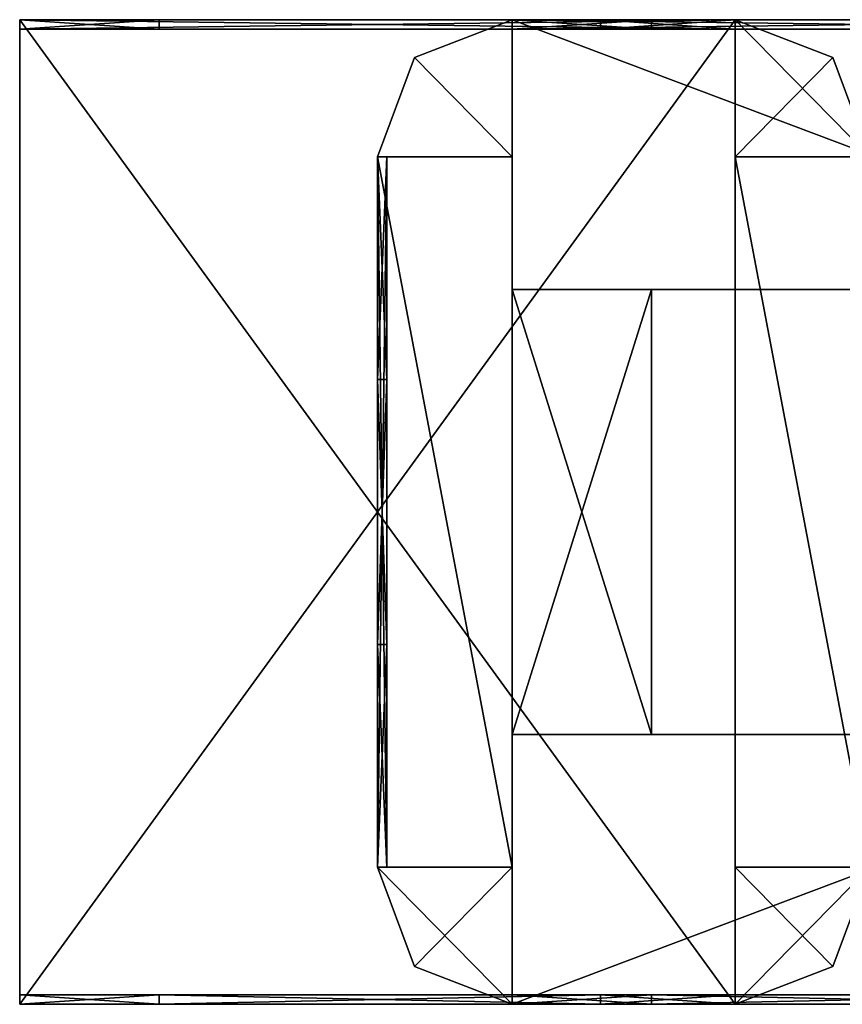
# Model space of a CAD drawing. Extents: x -768 to 1408, y -2048 to 918.
# Tile 24 of 27: x -93 to 121, y 128 to 384. Entities that reach past the tile are written whole.
import ezdxf

# ---------------------------------------------------------------- set-up
doc = ezdxf.new("R2010")
doc.units = 0

msp = doc.modelspace()

# ---------------------------------------------------------------- meshes
at = {"layer": 'OBJECT300', "color": 50}
mesh = msp.add_polyface(dxfattribs=at)
corners = [(92.981102, 163.692001), (92.981102, 128), (118.33992, 137.846878), (128, 163.692001), (128, 163.692001, 128), (118.33992, 137.846878, 128), (92.981102, 128, 128), (92.981102, 163.692001, 128)]
mesh.append_faces([[corners[k] for k in face] for face in [(1, 3, 0), (5, 7, 4), (2, 4, 3), (1, 5, 2), (0, 6, 1), (3, 7, 0)]], dxfattribs={"vtx0": -1})
mesh.append_faces([[corners[k] for k in face] for face in [(1, 2, 3), (5, 6, 7), (2, 5, 4), (1, 6, 5), (0, 7, 6), (3, 4, 7)]], dxfattribs={"vtx2": -1})
at = {"layer": 'OBJECT301', "color": 50}
mesh = msp.add_polyface(dxfattribs=at)
corners = [(-56.753906, 128, 125.792999), (-92.981102, 128, 125.792999), (-92.981102, 130.462006, 125.792999), (-56.753906, 130.462006, 125.792999), (-56.753906, 130.462006, 2.2069), (-92.981102, 130.462006, 2.2069), (-92.981102, 128, 2.2069), (-56.753906, 128, 2.2069)]
mesh.append_faces([[corners[k] for k in face] for face in [(1, 3, 0), (5, 7, 4), (6, 0, 7), (4, 2, 5), (7, 3, 4), (5, 1, 6)]], dxfattribs={"vtx0": -1})
mesh.append_faces([[corners[k] for k in face] for face in [(1, 2, 3), (5, 6, 7), (6, 1, 0), (4, 3, 2), (7, 0, 3), (5, 2, 1)]], dxfattribs={"vtx2": -1})
at = {"layer": 'OBJECT302', "color": 50}
mesh = msp.add_polyface(dxfattribs=at)
corners = [(92.981102, 128, 125.792999), (57.960938, 128, 125.792999), (57.960938, 130.462006, 125.792999), (92.981102, 130.462006, 125.792999), (92.981102, 130.462006, 2.2069), (57.960938, 130.462006, 2.2069), (57.960938, 128, 2.2069), (92.981102, 128, 2.2069)]
mesh.append_faces([[corners[k] for k in face] for face in [(1, 3, 0), (5, 7, 4), (6, 0, 7), (4, 2, 5), (5, 1, 6), (7, 3, 4)]], dxfattribs={"vtx0": -1})
mesh.append_faces([[corners[k] for k in face] for face in [(1, 2, 3), (5, 6, 7), (6, 1, 0), (4, 3, 2), (5, 2, 1), (7, 0, 3)]], dxfattribs={"vtx2": -1})
at = {"layer": 'OBJECT303', "color": 50}
mesh = msp.add_polyface(dxfattribs=at)
corners = [(118.341492, 374.152557), (92.981102, 384), (92.981102, 348.308014), (128, 348.308014), (92.981102, 384, 128), (118.341492, 374.152557, 128), (128, 348.308014, 128), (92.981102, 348.308014, 128)]
mesh.append_faces([[corners[k] for k in face] for face in [(1, 3, 0), (5, 7, 4), (0, 4, 1), (3, 5, 0), (2, 6, 3), (1, 7, 2)]], dxfattribs={"vtx0": -1})
mesh.append_faces([[corners[k] for k in face] for face in [(1, 2, 3), (5, 6, 7), (0, 5, 4), (3, 6, 5), (2, 7, 6), (1, 4, 7)]], dxfattribs={"vtx2": -1})
at = {"layer": 'OBJECT305', "color": 50}
mesh = msp.add_polyface(dxfattribs=at)
corners = [(57.962292, 128, 12.1379), (-56.753906, 128, 12.1379), (-56.753906, 130.462006, 12.1379), (57.962292, 130.462006, 12.1379), (-56.753906, 128, 2.2069), (57.962292, 128, 2.2069), (57.962292, 130.462006, 2.2069), (-56.753906, 130.462006, 2.2069)]
mesh.append_faces([[corners[k] for k in face] for face in [(1, 3, 0), (1, 5, 4), (3, 7, 6), (2, 4, 7), (0, 6, 5), (7, 5, 6)]], dxfattribs={"vtx0": -1})
mesh.append_faces([[corners[k] for k in face] for face in [(1, 2, 3), (1, 0, 5), (3, 2, 7), (2, 1, 4), (0, 3, 6), (7, 4, 5)]], dxfattribs={"vtx2": -1})
at = {"layer": 'OBJECT306', "color": 50}
mesh = msp.add_polyface(dxfattribs=at)
corners = [(57.962292, 128, 125.792999), (-56.753906, 128, 125.792999), (-56.753906, 130.462006, 125.792999), (57.962292, 130.462006, 125.792999), (-56.753906, 128, 115.862), (57.962292, 128, 115.862), (57.962292, 130.462006, 115.862), (-56.753906, 130.462006, 115.862)]
mesh.append_faces([[corners[k] for k in face] for face in [(1, 3, 0), (1, 5, 4), (3, 7, 6), (2, 4, 7), (0, 6, 5), (7, 5, 6)]], dxfattribs={"vtx0": -1})
mesh.append_faces([[corners[k] for k in face] for face in [(1, 2, 3), (1, 0, 5), (3, 2, 7), (2, 1, 4), (0, 3, 6), (7, 4, 5)]], dxfattribs={"vtx2": -1})
at = {"layer": 'OBJECT320', "color": 50}
mesh = msp.add_polyface(dxfattribs=at)
corners = [(92.980469, 381.537994, 87.171875), (92.980469, 381.537994, 40.827599), (57.962299, 381.537994, 40.827599), (57.962299, 381.537994, 87.171875), (57.962299, 384, 40.827599), (92.980469, 384, 40.827599), (92.980469, 384, 87.171875), (57.962299, 384, 87.171875)]
mesh.append_faces([[corners[k] for k in face] for face in [(1, 3, 0), (5, 7, 4), (5, 0, 6), (3, 6, 0), (4, 1, 5), (2, 7, 3)]], dxfattribs={"vtx0": -1})
mesh.append_faces([[corners[k] for k in face] for face in [(1, 2, 3), (5, 6, 7), (5, 1, 0), (3, 7, 6), (4, 2, 1), (2, 4, 7)]], dxfattribs={"vtx2": -1})
at = {"layer": 'OBJECT321', "color": 50}
mesh = msp.add_polyface(dxfattribs=at)
corners = [(-56.7547, 381.537994, 40.827599), (-92.980469, 381.537994, 40.827599), (-92.980469, 381.537994, 87.171875), (-56.7547, 381.537994, 87.171875), (-92.980469, 384, 87.171875), (-92.980469, 384, 40.827599), (-56.7547, 384, 40.827599), (-56.7547, 384, 87.171875)]
mesh.append_faces([[corners[k] for k in face] for face in [(1, 3, 0), (5, 7, 4), (1, 4, 2), (2, 7, 3), (5, 0, 6), (6, 3, 7)]], dxfattribs={"vtx0": -1})
mesh.append_faces([[corners[k] for k in face] for face in [(1, 2, 3), (5, 6, 7), (1, 5, 4), (2, 4, 7), (5, 1, 0), (6, 0, 3)]], dxfattribs={"vtx2": -1})
at = {"layer": 'OBJECT322', "color": 50}
mesh = msp.add_polyface(dxfattribs=at)
corners = [(-92.980469, 381.537994, 115.862), (-92.980469, 381.537994, 125.792969), (92.98111, 381.537994, 125.792969), (92.98111, 381.537994, 115.862), (92.98111, 384, 115.862), (92.98111, 384, 125.792969), (-92.980469, 384, 125.792969), (-92.980469, 384, 115.862)]
mesh.append_faces([[corners[k] for k in face] for face in [(1, 3, 0), (5, 7, 4), (1, 5, 2), (0, 6, 1), (4, 2, 5), (7, 3, 4)]], dxfattribs={"vtx0": -1})
mesh.append_faces([[corners[k] for k in face] for face in [(1, 2, 3), (5, 6, 7), (1, 6, 5), (0, 7, 6), (4, 3, 2), (7, 0, 3)]], dxfattribs={"vtx2": -1})
at = {"layer": 'OBJECT323', "color": 50}
mesh = msp.add_polyface(dxfattribs=at)
corners = [(-56.7547, 381.537994, 87.171875), (-92.980469, 381.537994, 87.171875), (-92.980469, 381.537994, 115.862), (-56.7547, 381.537994, 115.862), (-92.980469, 384, 115.862), (-92.980469, 384, 87.171875), (-56.7547, 384, 87.171875), (-56.7547, 384, 115.862)]
mesh.append_faces([[corners[k] for k in face] for face in [(1, 3, 0), (5, 7, 4), (1, 4, 2), (5, 0, 6), (2, 7, 3), (6, 3, 7)]], dxfattribs={"vtx0": -1})
mesh.append_faces([[corners[k] for k in face] for face in [(1, 2, 3), (5, 6, 7), (1, 5, 4), (5, 1, 0), (2, 4, 7), (6, 0, 3)]], dxfattribs={"vtx2": -1})
at = {"layer": 'OBJECT324', "color": 50}
mesh = msp.add_polyface(dxfattribs=at)
corners = [(92.980469, 381.537994, 115.862), (92.980469, 381.537994, 87.171875), (57.962299, 381.537994, 87.171875), (57.962299, 381.537994, 115.862), (57.962299, 384, 87.171875), (92.980469, 384, 87.171875), (92.980469, 384, 115.862), (57.962299, 384, 115.862)]
mesh.append_faces([[corners[k] for k in face] for face in [(1, 3, 0), (5, 7, 4), (5, 0, 6), (4, 1, 5), (3, 6, 0), (2, 7, 3)]], dxfattribs={"vtx0": -1})
mesh.append_faces([[corners[k] for k in face] for face in [(1, 2, 3), (5, 6, 7), (5, 1, 0), (4, 2, 1), (3, 7, 6), (2, 4, 7)]], dxfattribs={"vtx2": -1})
at = {"layer": 'OBJECT325', "color": 50}
mesh = msp.add_polyface(dxfattribs=at)
corners = [(92.98111, 381.537994, 12.1379), (92.98111, 381.537994, 2.207031), (-92.980469, 381.537994, 2.207031), (-92.980469, 381.537994, 12.1379), (-92.980469, 384, 12.1379), (-92.980469, 384, 2.207031), (92.98111, 384, 2.207031), (92.98111, 384, 12.1379)]
mesh.append_faces([[corners[k] for k in face] for face in [(1, 3, 0), (5, 7, 4), (5, 1, 6), (2, 4, 3), (6, 0, 7), (3, 7, 0)]], dxfattribs={"vtx0": -1})
mesh.append_faces([[corners[k] for k in face] for face in [(1, 2, 3), (5, 6, 7), (5, 2, 1), (2, 5, 4), (6, 1, 0), (3, 4, 7)]], dxfattribs={"vtx2": -1})
at = {"layer": 'OBJECT326', "color": 50}
mesh = msp.add_polyface(dxfattribs=at)
corners = [(-56.7547, 381.537994, 12.1379), (-92.980469, 381.537994, 12.1379), (-92.980469, 381.537994, 40.828125), (-56.7547, 381.537994, 40.828125), (-92.980469, 384, 40.828125), (-92.980469, 384, 12.1379), (-56.7547, 384, 12.1379), (-56.7547, 384, 40.828125)]
mesh.append_faces([[corners[k] for k in face] for face in [(1, 3, 0), (5, 7, 4), (1, 4, 2), (2, 7, 3), (5, 0, 6), (6, 3, 7)]], dxfattribs={"vtx0": -1})
mesh.append_faces([[corners[k] for k in face] for face in [(1, 2, 3), (5, 6, 7), (1, 5, 4), (2, 4, 7), (5, 1, 0), (6, 0, 3)]], dxfattribs={"vtx2": -1})
at = {"layer": 'OBJECT327', "color": 50}
mesh = msp.add_polyface(dxfattribs=at)
corners = [(92.980469, 381.537994, 40.828125), (92.980469, 381.537994, 12.1379), (57.962299, 381.537994, 12.1379), (57.962299, 381.537994, 40.828125), (57.962299, 384, 12.1379), (92.980469, 384, 12.1379), (92.980469, 384, 40.828125), (57.962299, 384, 40.828125)]
mesh.append_faces([[corners[k] for k in face] for face in [(1, 3, 0), (5, 7, 4), (5, 0, 6), (3, 6, 0), (4, 1, 5), (2, 7, 3)]], dxfattribs={"vtx0": -1})
mesh.append_faces([[corners[k] for k in face] for face in [(1, 2, 3), (5, 6, 7), (5, 1, 0), (3, 7, 6), (4, 2, 1), (2, 4, 7)]], dxfattribs={"vtx2": -1})
at = {"layer": 'OBJECT329', "color": 50}
mesh = msp.add_polyface(dxfattribs=at)
corners = [(92.98111, 128, 2.2069), (-92.980469, 128, 2.2069), (-92.980469, 384, 2.2069), (92.98111, 384, 2.2069), (-92.980469, 384), (92.98111, 384), (92.98111, 128), (-92.980469, 128)]
mesh.append_faces([[corners[k] for k in face] for face in [(1, 3, 0), (2, 5, 3), (7, 0, 6), (2, 7, 4), (4, 6, 5), (0, 5, 6)]], dxfattribs={"vtx0": -1})
mesh.append_faces([[corners[k] for k in face] for face in [(1, 2, 3), (2, 4, 5), (7, 1, 0), (2, 1, 7), (4, 7, 6), (0, 3, 5)]], dxfattribs={"vtx2": -1})
at = {"layer": 'OBJECT330', "color": 50}
mesh = msp.add_polyface(dxfattribs=at)
corners = [(92.980469, 163.692001, 2.2069), (92.980469, 348.308594, 2.2069), (128, 348.308594, 2.2069), (128, 163.692001, 2.2069), (92.980469, 348.308014), (128, 348.308014), (92.980469, 163.692001), (128, 163.692001)]
mesh.append_faces([[corners[k] for k in face] for face in [(1, 3, 0), (5, 1, 4), (4, 7, 5), (4, 0, 6), (2, 7, 3), (6, 3, 7)]], dxfattribs={"vtx0": -1})
mesh.append_faces([[corners[k] for k in face] for face in [(1, 2, 3), (5, 2, 1), (4, 6, 7), (4, 1, 0), (2, 5, 7), (6, 0, 3)]], dxfattribs={"vtx2": -1})
at = {"layer": 'OBJECT332', "color": 50}
mesh = msp.add_polyface(dxfattribs=at)
corners = [(92.98111, 384, 125.792999), (-92.980469, 384, 125.792999), (-92.980469, 128, 125.792999), (92.98111, 128, 125.792999), (-92.980469, 384, 128), (92.98111, 384, 128), (-92.980469, 128, 128), (92.98111, 128, 128)]
mesh.append_faces([[corners[k] for k in face] for face in [(1, 3, 0), (1, 5, 4), (2, 7, 3), (2, 4, 6), (6, 5, 7), (0, 7, 5)]], dxfattribs={"vtx0": -1})
mesh.append_faces([[corners[k] for k in face] for face in [(1, 2, 3), (1, 0, 5), (2, 6, 7), (2, 1, 4), (6, 4, 5), (0, 3, 7)]], dxfattribs={"vtx2": -1})
at = {"layer": 'OBJECT333', "color": 50}
mesh = msp.add_polyface(dxfattribs=at)
corners = [(128, 348.308594, 125.792999), (92.980469, 348.308594, 125.792999), (92.980469, 163.692001, 125.792999), (128, 163.692001, 125.792999), (128, 348.308014, 128), (92.980469, 348.308014, 128), (92.980469, 163.692001, 128), (128, 163.692001, 128)]
mesh.append_faces([[corners[k] for k in face] for face in [(1, 3, 0), (0, 5, 1), (5, 7, 6), (1, 6, 2), (0, 7, 4), (2, 7, 3)]], dxfattribs={"vtx0": -1})
mesh.append_faces([[corners[k] for k in face] for face in [(1, 2, 3), (0, 4, 5), (5, 4, 7), (1, 5, 6), (0, 3, 7), (2, 6, 7)]], dxfattribs={"vtx2": -1})
at = {"layer": 'OBJECT525', "color": 50}
mesh = msp.add_polyface(dxfattribs=at)
corners = [(0, 221.537994, 1111.170044), (0, 290.460938, 1111.170044), (2.41509, 290.460938, 1111.170044), (2.41509, 221.537994, 1111.170044), (0, 290.460938, 1064.829956), (0, 221.537994, 1064.829956), (2.41509, 221.537994, 1064.829956), (2.41509, 290.460938, 1064.829956)]
mesh.append_faces([[corners[k] for k in face] for face in [(1, 3, 0), (5, 7, 4), (4, 0, 5), (6, 2, 7), (7, 1, 4), (5, 3, 6)]], dxfattribs={"vtx0": -1})
mesh.append_faces([[corners[k] for k in face] for face in [(1, 2, 3), (5, 6, 7), (4, 1, 0), (6, 3, 2), (7, 2, 1), (5, 0, 3)]], dxfattribs={"vtx2": -1})
at = {"layer": 'OBJECT526', "color": 50}
mesh = msp.add_polyface(dxfattribs=at)
corners = [(35.018902, 163.692001, 1024), (0, 163.692001, 1024), (9.661106, 137.845551, 1024), (35.018902, 128, 1024), (35.018902, 128, 1152), (9.661106, 137.845551, 1152), (0, 163.692001, 1152), (35.018902, 163.692001, 1152)]
mesh.append_faces([[corners[k] for k in face] for face in [(1, 3, 0), (5, 7, 4), (2, 4, 3), (1, 5, 2), (0, 6, 1), (3, 7, 0)]], dxfattribs={"vtx0": -1})
mesh.append_faces([[corners[k] for k in face] for face in [(1, 2, 3), (5, 6, 7), (2, 5, 4), (1, 6, 5), (0, 7, 6), (3, 4, 7)]], dxfattribs={"vtx2": -1})
at = {"layer": 'OBJECT528', "color": 50}
mesh = msp.add_polyface(dxfattribs=at)
corners = [(71.246094, 128, 1149.790039), (35.018902, 128, 1149.790039), (35.018902, 130.462006, 1149.790039), (71.246094, 130.462006, 1149.790039), (71.246094, 130.462006, 1026.209961), (35.018902, 130.462006, 1026.209961), (35.018902, 128, 1026.209961), (71.246094, 128, 1026.209961)]
mesh.append_faces([[corners[k] for k in face] for face in [(1, 3, 0), (5, 7, 4), (6, 0, 7), (4, 2, 5), (7, 3, 4), (5, 1, 6)]], dxfattribs={"vtx0": -1})
mesh.append_faces([[corners[k] for k in face] for face in [(1, 2, 3), (5, 6, 7), (6, 1, 0), (4, 3, 2), (7, 0, 3), (5, 2, 1)]], dxfattribs={"vtx2": -1})
at = {"layer": 'OBJECT531', "color": 50}
mesh = msp.add_polyface(dxfattribs=at)
corners = [(35.018902, 384, 1024), (9.659561, 374.152863, 1024), (0, 348.308014, 1024), (35.018902, 348.308014, 1024), (0, 348.308014, 1152), (9.659561, 374.152863, 1152), (35.018902, 384, 1152), (35.018902, 348.308014, 1152)]
mesh.append_faces([[corners[k] for k in face] for face in [(1, 3, 0), (5, 7, 4), (1, 4, 2), (0, 5, 1), (3, 6, 0), (2, 7, 3)]], dxfattribs={"vtx0": -1})
mesh.append_faces([[corners[k] for k in face] for face in [(1, 2, 3), (5, 6, 7), (1, 5, 4), (0, 6, 5), (3, 7, 6), (2, 4, 7)]], dxfattribs={"vtx2": -1})
at = {"layer": 'OBJECT532', "color": 50}
mesh = msp.add_polyface(dxfattribs=at)
corners = [(185.962006, 128, 1036.140015), (71.246094, 128, 1036.140015), (71.246094, 130.462006, 1036.140015), (185.962006, 130.462006, 1036.140015), (71.246094, 128, 1026.209961), (185.962006, 128, 1026.209961), (185.962006, 130.462006, 1026.209961), (71.246094, 130.462006, 1026.209961)]
mesh.append_faces([[corners[k] for k in face] for face in [(1, 3, 0), (1, 5, 4), (3, 7, 6), (2, 4, 7), (0, 6, 5), (7, 5, 6)]], dxfattribs={"vtx0": -1})
mesh.append_faces([[corners[k] for k in face] for face in [(1, 2, 3), (1, 0, 5), (3, 2, 7), (2, 1, 4), (0, 3, 6), (7, 4, 5)]], dxfattribs={"vtx2": -1})
at = {"layer": 'OBJECT533', "color": 50}
mesh = msp.add_polyface(dxfattribs=at)
corners = [(185.962006, 128, 1149.790039), (71.246094, 128, 1149.790039), (71.246094, 130.462006, 1149.790039), (185.962006, 130.462006, 1149.790039), (71.246094, 128, 1139.859985), (185.962006, 128, 1139.859985), (185.962006, 130.462006, 1139.859985), (71.246094, 130.462006, 1139.859985)]
mesh.append_faces([[corners[k] for k in face] for face in [(1, 3, 0), (1, 5, 4), (3, 7, 6), (2, 4, 7), (0, 6, 5), (7, 5, 6)]], dxfattribs={"vtx0": -1})
mesh.append_faces([[corners[k] for k in face] for face in [(1, 2, 3), (1, 0, 5), (3, 2, 7), (2, 1, 4), (0, 3, 6), (7, 4, 5)]], dxfattribs={"vtx2": -1})
at = {"layer": 'OBJECT539', "color": 50}
mesh = msp.add_polyface(dxfattribs=at)
corners = [(2.41509, 163.692001, 1111.170044), (2.41509, 163.692001, 1149.789063), (2.41509, 348.308594, 1149.789063), (2.41509, 348.308594, 1111.170044), (0, 163.692001, 1149.790039), (0, 348.308594, 1149.790039), (0, 348.308014, 1111.170044), (0, 163.692001, 1111.170044)]
mesh.append_faces([[corners[k] for k in face] for face in [(1, 3, 0), (5, 1, 4), (2, 6, 3), (5, 7, 6), (0, 4, 1), (3, 7, 0)]], dxfattribs={"vtx0": -1})
mesh.append_faces([[corners[k] for k in face] for face in [(1, 2, 3), (5, 2, 1), (2, 5, 6), (5, 4, 7), (0, 7, 4), (3, 6, 7)]], dxfattribs={"vtx2": -1})
at = {"layer": 'OBJECT540', "color": 50}
mesh = msp.add_polyface(dxfattribs=at)
corners = [(2.41509, 348.308594, 1064.829956), (2.41509, 348.308594, 1026.210938), (2.41509, 163.692001, 1026.210938), (2.41509, 163.692001, 1064.829956), (0, 348.308594, 1026.209961), (0, 163.692001, 1026.209961), (0, 348.308014, 1064.829956), (0, 163.692001, 1064.829956)]
mesh.append_faces([[corners[k] for k in face] for face in [(1, 3, 0), (1, 5, 2), (4, 0, 6), (5, 6, 7), (2, 7, 3), (6, 3, 7)]], dxfattribs={"vtx0": -1})
mesh.append_faces([[corners[k] for k in face] for face in [(1, 2, 3), (1, 4, 5), (4, 1, 0), (5, 4, 6), (2, 5, 7), (6, 0, 3)]], dxfattribs={"vtx2": -1})
at = {"layer": 'OBJECT541', "color": 50}
mesh = msp.add_polyface(dxfattribs=at)
corners = [(2.41509, 348.308594, 1111.171875), (2.41509, 348.308594, 1064.829956), (2.41509, 290.462006, 1064.829956), (2.41509, 290.462006, 1111.171875), (0, 348.308014, 1111.171875), (0, 348.308014, 1064.829956), (0, 290.462006, 1064.829956), (0, 290.462006, 1111.171875)]
mesh.append_faces([[corners[k] for k in face] for face in [(1, 3, 0), (5, 0, 4), (5, 7, 6), (4, 3, 7), (1, 6, 2), (2, 7, 3)]], dxfattribs={"vtx0": -1})
mesh.append_faces([[corners[k] for k in face] for face in [(1, 2, 3), (5, 1, 0), (5, 4, 7), (4, 0, 3), (1, 5, 6), (2, 6, 7)]], dxfattribs={"vtx2": -1})
at = {"layer": 'OBJECT542', "color": 50}
mesh = msp.add_polyface(dxfattribs=at)
corners = [(2.41509, 221.537994, 1064.829956), (2.41509, 163.691406, 1064.829956), (2.41509, 163.691406, 1111.171875), (2.41509, 221.537994, 1111.171875), (0, 163.691406, 1111.171875), (0, 163.691406, 1064.829956), (0, 221.537994, 1064.829956), (0, 221.537994, 1111.171875)]
mesh.append_faces([[corners[k] for k in face] for face in [(1, 3, 0), (5, 7, 4), (1, 4, 2), (7, 2, 4), (5, 0, 6), (6, 3, 7)]], dxfattribs={"vtx0": -1})
mesh.append_faces([[corners[k] for k in face] for face in [(1, 2, 3), (5, 6, 7), (1, 5, 4), (7, 3, 2), (5, 1, 0), (6, 0, 3)]], dxfattribs={"vtx2": -1})
at = {"layer": 'OBJECT544', "color": 50}
mesh = msp.add_polyface(dxfattribs=at)
corners = [(71.2453, 381.537994, 1064.829956), (35.019531, 381.537994, 1064.829956), (35.019531, 381.537994, 1111.171875), (71.2453, 381.537994, 1111.171875), (35.019531, 384, 1111.171875), (35.019531, 384, 1064.829956), (71.2453, 384, 1064.829956), (71.2453, 384, 1111.171875)]
mesh.append_faces([[corners[k] for k in face] for face in [(1, 3, 0), (5, 7, 4), (1, 4, 2), (2, 7, 3), (5, 0, 6), (6, 3, 7)]], dxfattribs={"vtx0": -1})
mesh.append_faces([[corners[k] for k in face] for face in [(1, 2, 3), (5, 6, 7), (1, 5, 4), (2, 4, 7), (5, 1, 0), (6, 0, 3)]], dxfattribs={"vtx2": -1})
at = {"layer": 'OBJECT545', "color": 50}
mesh = msp.add_polyface(dxfattribs=at)
corners = [(35.019531, 381.537994, 1139.859985), (35.019531, 381.537994, 1149.789063), (220.981003, 381.537994, 1149.789063), (220.981003, 381.537994, 1139.859985), (220.981003, 384, 1139.859985), (220.981003, 384, 1149.789063), (35.019531, 384, 1149.789063), (35.019531, 384, 1139.859985)]
mesh.append_faces([[corners[k] for k in face] for face in [(1, 3, 0), (5, 7, 4), (1, 5, 2), (0, 6, 1), (4, 2, 5), (7, 3, 4)]], dxfattribs={"vtx0": -1})
mesh.append_faces([[corners[k] for k in face] for face in [(1, 2, 3), (5, 6, 7), (1, 6, 5), (0, 7, 6), (4, 3, 2), (7, 0, 3)]], dxfattribs={"vtx2": -1})
at = {"layer": 'OBJECT546', "color": 50}
mesh = msp.add_polyface(dxfattribs=at)
corners = [(71.2453, 381.537994, 1111.171875), (35.019531, 381.537994, 1111.171875), (35.019531, 381.537994, 1139.859985), (71.2453, 381.537994, 1139.859985), (35.019531, 384, 1139.859985), (35.019531, 384, 1111.171875), (71.2453, 384, 1111.171875), (71.2453, 384, 1139.859985)]
mesh.append_faces([[corners[k] for k in face] for face in [(1, 3, 0), (5, 7, 4), (1, 4, 2), (5, 0, 6), (2, 7, 3), (6, 3, 7)]], dxfattribs={"vtx0": -1})
mesh.append_faces([[corners[k] for k in face] for face in [(1, 2, 3), (5, 6, 7), (1, 5, 4), (5, 1, 0), (2, 4, 7), (6, 0, 3)]], dxfattribs={"vtx2": -1})
at = {"layer": 'OBJECT548', "color": 50}
mesh = msp.add_polyface(dxfattribs=at)
corners = [(220.981003, 381.537994, 1036.140015), (220.981003, 381.537994, 1026.210938), (35.019531, 381.537994, 1026.210938), (35.019531, 381.537994, 1036.140015), (35.019531, 384, 1036.140015), (35.019531, 384, 1026.210938), (220.981003, 384, 1026.210938), (220.981003, 384, 1036.140015)]
mesh.append_faces([[corners[k] for k in face] for face in [(1, 3, 0), (5, 7, 4), (5, 1, 6), (2, 4, 3), (6, 0, 7), (3, 7, 0)]], dxfattribs={"vtx0": -1})
mesh.append_faces([[corners[k] for k in face] for face in [(1, 2, 3), (5, 6, 7), (5, 2, 1), (2, 5, 4), (6, 1, 0), (3, 4, 7)]], dxfattribs={"vtx2": -1})
at = {"layer": 'OBJECT549', "color": 50}
mesh = msp.add_polyface(dxfattribs=at)
corners = [(71.2453, 381.537994, 1036.140015), (35.019531, 381.537994, 1036.140015), (35.019531, 381.537994, 1064.828125), (71.2453, 381.537994, 1064.828125), (35.019531, 384, 1064.828125), (35.019531, 384, 1036.140015), (71.2453, 384, 1036.140015), (71.2453, 384, 1064.828125)]
mesh.append_faces([[corners[k] for k in face] for face in [(1, 3, 0), (5, 7, 4), (1, 4, 2), (2, 7, 3), (5, 0, 6), (6, 3, 7)]], dxfattribs={"vtx0": -1})
mesh.append_faces([[corners[k] for k in face] for face in [(1, 2, 3), (5, 6, 7), (1, 5, 4), (2, 4, 7), (5, 1, 0), (6, 0, 3)]], dxfattribs={"vtx2": -1})
at = {"layer": 'OBJECT551', "color": 50}
mesh = msp.add_polyface(dxfattribs=at)
corners = [(0, 163.692001, 1026.209961), (0, 348.308594, 1026.209961), (35.018902, 348.308594, 1026.209961), (35.018902, 163.692001, 1026.209961), (0, 348.308014, 1024), (35.018902, 348.308014, 1024), (0, 163.692001, 1024), (35.018902, 163.692001, 1024)]
mesh.append_faces([[corners[k] for k in face] for face in [(1, 3, 0), (5, 1, 4), (4, 7, 5), (4, 0, 6), (2, 7, 3), (6, 3, 7)]], dxfattribs={"vtx0": -1})
mesh.append_faces([[corners[k] for k in face] for face in [(1, 2, 3), (5, 2, 1), (4, 6, 7), (4, 1, 0), (2, 5, 7), (6, 0, 3)]], dxfattribs={"vtx2": -1})
at = {"layer": 'OBJECT553', "color": 50}
mesh = msp.add_polyface(dxfattribs=at)
corners = [(35.019531, 313.846008, 1026.209961), (35.019531, 384, 1026.209961), (220.981003, 384, 1026.209961), (220.981003, 313.846008, 1026.209961), (35.019531, 384, 1024), (220.981003, 384, 1024), (35.018902, 313.846008, 1024), (220.981003, 313.846008, 1024)]
mesh.append_faces([[corners[k] for k in face] for face in [(1, 3, 0), (1, 5, 2), (4, 0, 6), (4, 7, 5), (2, 7, 3), (6, 3, 7)]], dxfattribs={"vtx0": -1})
mesh.append_faces([[corners[k] for k in face] for face in [(1, 2, 3), (1, 4, 5), (4, 1, 0), (4, 6, 7), (2, 5, 7), (6, 0, 3)]], dxfattribs={"vtx2": -1})
at = {"layer": 'OBJECT554', "color": 50}
mesh = msp.add_polyface(dxfattribs=at)
corners = [(220.981003, 128, 1026.209961), (35.019531, 128, 1026.209961), (35.019531, 198.154007, 1026.209961), (220.981003, 198.154007, 1026.209961), (220.981003, 128, 1024), (35.019531, 128, 1024), (35.018902, 198.154007, 1024), (220.981003, 198.154007, 1024)]
mesh.append_faces([[corners[k] for k in face] for face in [(1, 3, 0), (5, 0, 4), (1, 6, 2), (5, 7, 6), (4, 3, 7), (2, 7, 3)]], dxfattribs={"vtx0": -1})
mesh.append_faces([[corners[k] for k in face] for face in [(1, 2, 3), (5, 1, 0), (1, 5, 6), (5, 4, 7), (4, 0, 3), (2, 6, 7)]], dxfattribs={"vtx2": -1})
at = {"layer": 'OBJECT555', "color": 50}
mesh = msp.add_polyface(dxfattribs=at)
corners = [(71.2453, 198.154007, 1026.209961), (35.019531, 198.154007, 1026.209961), (35.019531, 313.847656, 1026.209961), (71.2453, 313.847656, 1026.209961), (35.018902, 198.154007, 1024), (35.018902, 313.847656, 1024), (71.2453, 313.847656, 1024), (71.2453, 198.154007, 1024)]
mesh.append_faces([[corners[k] for k in face] for face in [(1, 3, 0), (5, 1, 4), (5, 7, 6), (2, 6, 3), (4, 0, 7), (7, 3, 6)]], dxfattribs={"vtx0": -1})
mesh.append_faces([[corners[k] for k in face] for face in [(1, 2, 3), (5, 2, 1), (5, 4, 7), (2, 5, 6), (4, 1, 0), (7, 0, 3)]], dxfattribs={"vtx2": -1})
at = {"layer": 'OBJECT557', "color": 50}
mesh = msp.add_polyface(dxfattribs=at)
corners = [(35.018902, 348.308594, 1149.790039), (0, 348.308594, 1149.790039), (0, 163.692001, 1149.790039), (35.018902, 163.692001, 1149.790039), (35.018902, 348.308014, 1152), (0, 348.308014, 1152), (0, 163.692001, 1152), (35.018902, 163.692001, 1152)]
mesh.append_faces([[corners[k] for k in face] for face in [(1, 3, 0), (0, 5, 1), (5, 7, 6), (1, 6, 2), (0, 7, 4), (2, 7, 3)]], dxfattribs={"vtx0": -1})
mesh.append_faces([[corners[k] for k in face] for face in [(1, 2, 3), (0, 4, 5), (5, 4, 7), (1, 5, 6), (0, 3, 7), (2, 6, 7)]], dxfattribs={"vtx2": -1})
at = {"layer": 'OBJECT559', "color": 50}
mesh = msp.add_polyface(dxfattribs=at)
corners = [(220.981003, 384, 1149.790039), (35.019531, 384, 1149.790039), (35.019531, 313.846008, 1149.790039), (220.981003, 313.846008, 1149.790039), (35.019531, 384, 1152), (220.981003, 384, 1152), (35.018902, 313.846008, 1152), (220.981003, 313.846008, 1152)]
mesh.append_faces([[corners[k] for k in face] for face in [(1, 3, 0), (1, 5, 4), (1, 6, 2), (4, 7, 6), (0, 7, 5), (2, 7, 3)]], dxfattribs={"vtx0": -1})
mesh.append_faces([[corners[k] for k in face] for face in [(1, 2, 3), (1, 0, 5), (1, 4, 6), (4, 5, 7), (0, 3, 7), (2, 6, 7)]], dxfattribs={"vtx2": -1})
at = {"layer": 'OBJECT560', "color": 50}
mesh = msp.add_polyface(dxfattribs=at)
corners = [(35.019531, 198.154007, 1149.790039), (35.019531, 128, 1149.790039), (220.981003, 128, 1149.790039), (220.981003, 198.154007, 1149.790039), (35.019531, 128, 1152), (220.981003, 128, 1152), (35.018902, 198.154007, 1152), (220.981003, 198.154007, 1152)]
mesh.append_faces([[corners[k] for k in face] for face in [(1, 3, 0), (1, 5, 2), (1, 6, 4), (4, 7, 5), (2, 7, 3), (0, 7, 6)]], dxfattribs={"vtx0": -1})
mesh.append_faces([[corners[k] for k in face] for face in [(1, 2, 3), (1, 4, 5), (1, 0, 6), (4, 6, 7), (2, 5, 7), (0, 3, 7)]], dxfattribs={"vtx2": -1})
at = {"layer": 'OBJECT561', "color": 50}
mesh = msp.add_polyface(dxfattribs=at)
corners = [(71.2453, 313.847656, 1149.790039), (35.019531, 313.847656, 1149.790039), (35.019531, 198.154007, 1149.790039), (71.2453, 198.154007, 1149.790039), (35.018902, 313.847656, 1152), (35.018902, 198.154007, 1152), (71.2453, 198.154007, 1152), (71.2453, 313.847656, 1152)]
mesh.append_faces([[corners[k] for k in face] for face in [(1, 3, 0), (1, 5, 2), (5, 7, 6), (1, 7, 4), (2, 6, 3), (3, 7, 0)]], dxfattribs={"vtx0": -1})
mesh.append_faces([[corners[k] for k in face] for face in [(1, 2, 3), (1, 4, 5), (5, 4, 7), (1, 0, 7), (2, 5, 6), (3, 6, 7)]], dxfattribs={"vtx2": -1})

doc.saveas('drawing.dxf')
